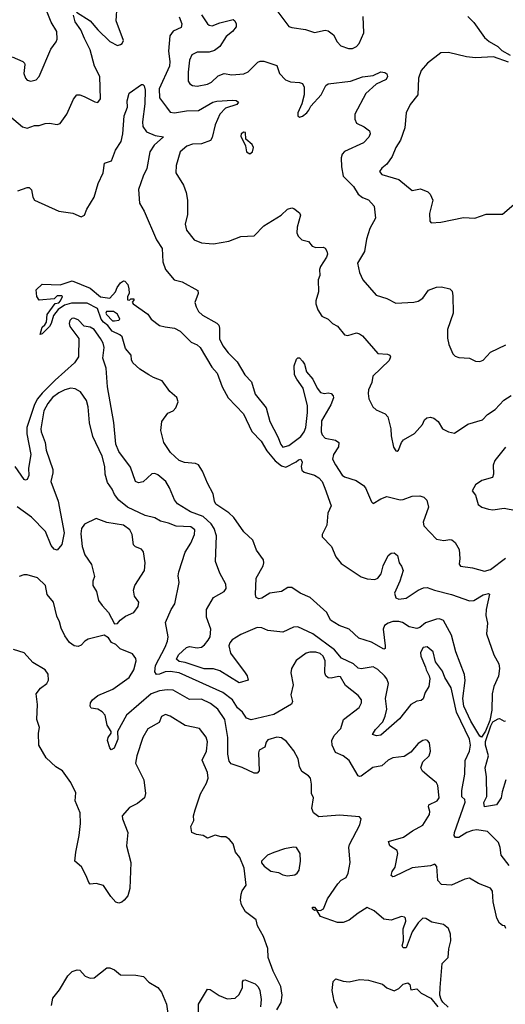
# Model space of a CAD drawing. Extents: x 2133489 to 2292442, y 756223 to 916462.
# Tile 149 of 256: x 2184866 to 2188093, y 819334 to 825873. Entities that reach past the tile are written whole.
import ezdxf

# ---------------------------------------------------------------- set-up
doc = ezdxf.new("R2010")
doc.units = 0

msp = doc.modelspace()

# ---------------------------------------------------------------- linework, layer by layer
at = {"layer": '0CON20XD'}
for points in [[(2184815, 825625.8), (2184886.7, 825595), (2184898.8, 825585), (2184900, 825575), (2184893.1, 825515), (2184904.4, 825484.4), (2184915, 825472.5), (2184940, 825465), (2184975, 825474.2), (2184995, 825496.7), (2185073.2, 825676.8), (2185109.2, 825725), (2185115.7, 825744.3), (2185112.9, 825795), (2185075, 825856.7), (2185009.4, 826025)], [(2185243, 825923), (2185334.5, 825865), (2185385.5, 825805), (2185465, 825727.8), (2185515, 825702.5), (2185535, 825708), (2185546, 825715), (2185555.6, 825735), (2185507.3, 825865), (2185512.8, 825967.2)], [(2186562.4, 825952.4), (2186655, 825828.8), (2186675, 825820.8), (2186765, 825807.8), (2186825, 825787.5), (2186895, 825804), (2186915, 825800), (2186951.7, 825771.7), (2186976.8, 825726.8), (2187000, 825700), (2187052.1, 825682.1), (2187078.3, 825681.7), (2187105, 825696), (2187122.5, 825715), (2187152.2, 825785), (2187148.6, 825895)], [(2184755, 825270.8), (2184885, 825161.2), (2184915, 825153.8), (2184965, 825171.2), (2184995, 825171.2), (2185035, 825183.1), (2185065, 825185.6), (2185115, 825177.1), (2185135, 825184.3), (2185178.6, 825245), (2185224.3, 825345.7), (2185245, 825373.3), (2185265, 825373.8), (2185293.9, 825363.9), (2185365, 825326.7), (2185386.2, 825323.8), (2185403, 825347), (2185398.2, 825495), (2185362.7, 825565), (2185335, 825672), (2185297.4, 825747.4), (2185273.3, 825805), (2185235, 825859.5), (2185223.1, 825903.1)], [(2185925, 825891.2), (2185942.5, 825845), (2185938.3, 825821.7), (2185885, 825797.1), (2185863.3, 825765), (2185855.5, 825664.5), (2185864.5, 825595), (2185861.1, 825565), (2185791.8, 825415), (2185795.2, 825355.2), (2185841.1, 825291.1), (2185865, 825258), (2185895, 825254.4), (2185975, 825268.2), (2186055, 825269.2), (2186150, 825325), (2186175, 825332), (2186279.4, 825339.4), (2186305, 825336.7), (2186320, 825325), (2186309.2, 825310.8), (2186234.7, 825285.3), (2186195.4, 825245), (2186165.3, 825175), (2186145, 825090), (2186135, 825070.8), (2186075, 825048.5), (2186015, 825047.5), (2185976.4, 825033.6), (2185932.5, 824995), (2185905.8, 824905), (2185904, 824855), (2185954.2, 824775), (2185972.5, 824725), (2185980.8, 824675), (2185980.5, 824579.5), (2185965.8, 824515), (2185974, 824475), (2186025, 824411.2), (2186075, 824392), (2186125.8, 824385.8), (2186155, 824384.2), (2186255, 824401.9), (2186335, 824434.2), (2186425, 824438), (2186488, 824505), (2186604.7, 824575.3), (2186645, 824615.7), (2186675, 824622.9), (2186688.3, 824618.3), (2186725, 824589.4), (2186733.1, 824575), (2186710, 824495), (2186708.3, 824458.3), (2186716.7, 824435), (2186741.7, 824411.7), (2186785, 824400), (2186809.3, 824369.3), (2186835, 824361.2), (2186882.3, 824362.3), (2186896.7, 824355), (2186907.5, 824335), (2186910.8, 824315), (2186905.8, 824295), (2186864.2, 824235), (2186858.6, 824215), (2186860, 824175), (2186850, 824145), (2186852.5, 824065), (2186834.3, 824005), (2186834.3, 823985), (2186846.6, 823946.6), (2186874.5, 823904.5), (2186915, 823884), (2186945, 823856), (2186977.4, 823837.4), (2187025, 823781.2), (2187046.1, 823776.1), (2187105, 823792.5), (2187125, 823787.5), (2187143.7, 823773.7), (2187245, 823655.6), (2187311.3, 823651.3), (2187325.6, 823645.6), (2187330.8, 823635), (2187320.9, 823609.1), (2187213.3, 823505), (2187207.2, 823462.8), (2187183.3, 823415), (2187180.7, 823390.7), (2187186.9, 823355), (2187212.2, 823302.2), (2187235, 823282.9), (2187295, 823255.7), (2187313.1, 823235), (2187332.9, 823155), (2187335, 823110), (2187350, 823035), (2187365, 823010), (2187375, 823007.5), (2187382.5, 823015), (2187403.9, 823066.1), (2187417, 823083), (2187490, 823125), (2187543.8, 823185), (2187556, 823215), (2187571.3, 823228.7), (2187595, 823232.9), (2187617.4, 823227.4), (2187647.1, 823205), (2187675.8, 823155), (2187715, 823135.6), (2187755, 823126), (2187843.2, 823186.8), (2187942.5, 823215), (2187975, 823250), (2188026.3, 823283.7), (2188084.2, 823345.8), (2188132.6, 823377.4)], [(2186073.1, 825905), (2186113.8, 825845), (2186125, 825836.2), (2186145, 825833.2), (2186195, 825853.3), (2186275, 825872.5), (2186285, 825873.8), (2186295.7, 825865.7), (2186304, 825845), (2186304, 825825), (2186281.2, 825795), (2186238.3, 825761.7), (2186195.4, 825694.6), (2186161.4, 825668.6), (2186125, 825656.5), (2186045, 825657.7), (2186009.3, 825640.7), (2185995.4, 825605), (2185984.6, 825525), (2185984.5, 825465), (2185996.1, 825446.1), (2186015.3, 825435.3), (2186045, 825430.8), (2186114.7, 825445.3), (2186140.8, 825459.2), (2186185, 825500.6), (2186224.5, 825515.5), (2186275, 825506.9), (2186356.3, 825513.7), (2186385, 825525.8), (2186448.9, 825591.1), (2186465, 825598.1), (2186487.3, 825597.3), (2186575, 825569.2), (2186591.9, 825515), (2186632.7, 825472.7), (2186665, 825460.5), (2186725.7, 825455.7), (2186745, 825448.8), (2186756.9, 825425), (2186755.6, 825375), (2186740, 825315), (2186714, 825255), (2186713.3, 825235), (2186725, 825226.7), (2186745, 825232), (2186775, 825254.3), (2186788, 825272), (2186801.8, 825298.2), (2186869.4, 825375), (2186900.6, 825435), (2186915, 825447.1), (2187065, 825465.5), (2187145, 825492.7), (2187215, 825501.9), (2187265, 825525.8), (2187292, 825522), (2187305, 825512.5), (2187310, 825495), (2187301.2, 825475), (2187234.6, 825445.4), (2187167.2, 825382.8), (2187094.2, 825245), (2187092.3, 825212.3), (2187103.3, 825185), (2187155, 825162), (2187190, 825135), (2187194, 825115), (2187187, 825093), (2187150, 825055), (2187025, 824997.5), (2187009.5, 824980.5), (2187002.2, 824955), (2187004.4, 824895), (2187015.6, 824835), (2187084.5, 824765), (2187115, 824714.2), (2187145, 824692.9), (2187185, 824677.5), (2187221.2, 824635), (2187230, 824555), (2187192.6, 824487.4), (2187171.5, 824415), (2187156.8, 824333.2), (2187110, 824255), (2187123.8, 824195), (2187145.9, 824145.9), (2187235, 824042.5), (2187305, 824020.8), (2187365, 823990), (2187485, 823997.1), (2187515, 824004.4), (2187546.1, 824023.9), (2187583.6, 824076.4), (2187635, 824097.5), (2187669.5, 824099.5), (2187725, 824086.7), (2187739.1, 824069.1), (2187745, 824040), (2187746.7, 823925), (2187708.8, 823815), (2187708.3, 823758.3), (2187718.8, 823715), (2187743.9, 823653.9), (2187759.3, 823639.3), (2187785, 823630), (2187855, 823624.2), (2187895.4, 823605.4), (2187925, 823602.7), (2187945, 823611.1), (2187995, 823665.8), (2188097.3, 823712.7)], [(2187844.2, 825894.2), (2187884, 825855), (2187955.8, 825755), (2187985, 825727.5), (2188042.5, 825695), (2188069.3, 825669.3), (2188125, 825636.7)], [(2188115, 825590), (2188015, 825626.7), (2187895, 825620), (2187835, 825627.3), (2187715, 825656.1), (2187665, 825652.7), (2187576.1, 825583.9), (2187534.4, 825535), (2187517.3, 825485), (2187511.4, 825375), (2187460.6, 825309.4), (2187434.3, 825255), (2187424.5, 825155.5), (2187396, 825074), (2187366.5, 825025), (2187341.5, 824965), (2187305, 824912.5), (2187272.3, 824887.7), (2187256.7, 824865), (2187272.5, 824845), (2187385, 824811.9), (2187475, 824738.6), (2187529.7, 824749.7), (2187579.3, 824729.3), (2187593.6, 824713.6), (2187611.2, 824675), (2187590, 824585), (2187592.5, 824535), (2187600, 824525), (2187665, 824528.8), (2187815, 824560), (2187890, 824555), (2187965, 824582.2), (2188075, 824582.5), (2188150.8, 824645)], [(2184852.6, 824737.4), (2184915, 824758.6), (2184927.9, 824757.9), (2184945, 824743.3), (2184952.2, 824695), (2184964, 824674), (2185125, 824601.9), (2185219.1, 824589.1), (2185275, 824563.3), (2185296.7, 824575), (2185312, 824615), (2185361.9, 824695), (2185386.5, 824785), (2185420.6, 824855), (2185429.5, 824920.5), (2185475, 824936.2), (2185503.3, 825006.7), (2185540, 825065), (2185551.5, 825115), (2185560, 825235), (2185582.3, 825292.3), (2185580, 825335), (2185593.8, 825385), (2185675, 825443.8), (2185685, 825443.3), (2185694.1, 825434.1), (2185698.9, 825405), (2185698.2, 825315), (2185681.6, 825195), (2185685, 825163.8), (2185708, 825128), (2185766, 825104), (2185821.2, 825095), (2185760.2, 825039.7), (2185730.4, 824995), (2185711.5, 824885), (2185686.2, 824835), (2185654.7, 824745), (2185661.2, 824655), (2185692.5, 824602.5), (2185775, 824412), (2185813.7, 824353.7), (2185816.7, 824265), (2185835, 824213.8), (2185893.3, 824145), (2185945, 824131.4), (2186048.8, 824075), (2186052.5, 824055), (2186028.9, 823995), (2186037.8, 823965), (2186055, 823935.8), (2186081.5, 823911.5), (2186177, 823857), (2186188.6, 823845), (2186194.4, 823825), (2186192.8, 823752.8), (2186215, 823706), (2186251.1, 823661.1), (2186310.5, 823600.5), (2186362.9, 823515), (2186407.4, 823467.4), (2186430, 823385), (2186504.4, 823295), (2186529.1, 823205), (2186581.7, 823101.7), (2186600.9, 823050.8), (2186615, 823034.4), (2186655, 823044.2), (2186734.4, 823105.6), (2186756.5, 823135), (2186767.3, 823165), (2186779.3, 823265), (2186777.6, 823307.6), (2186748.8, 823425), (2186706.9, 823485), (2186693.3, 823515), (2186690.8, 823575), (2186705, 823617.5), (2186715, 823627.5), (2186725, 823626.7), (2186745, 823605.8), (2186758.2, 823585), (2186771.5, 823535), (2186813.1, 823485), (2186841.9, 823425), (2186865, 823397.1), (2186891.1, 823391.1), (2186915, 823394.5), (2186935, 823389.4), (2186949.2, 823375), (2186952.3, 823362.3), (2186934.4, 823315), (2186871.9, 823208.1), (2186869.1, 823135), (2186876.1, 823116.1), (2186895, 823094.3), (2186965, 823080), (2186985.8, 823065), (2186984.4, 823035.6), (2186952.2, 822985), (2186945.5, 822955), (2186963.8, 822916.2), (2187009.1, 822849.1), (2187025, 822837.1), (2187102.4, 822812.4), (2187150, 822780), (2187163.8, 822763.8), (2187205, 822670), (2187215, 822660), (2187265, 822692), (2187305, 822705.6), (2187395, 822684.5), (2187415, 822686.5), (2187475, 822709.6), (2187525, 822710.5), (2187552.7, 822702.7), (2187571.5, 822681.5), (2187582.9, 822635), (2187548, 822535), (2187551.2, 822511.2), (2187635, 822424), (2187685, 822414), (2187725, 822421.2), (2187737.7, 822417.7), (2187760.5, 822400.5), (2187786.7, 822355), (2187790.8, 822295), (2187786.4, 822256.4), (2187795, 822243.3), (2187875, 822232.7), (2187955, 822209.6), (2187995, 822221.8), (2188095, 822297.1)], [(2186395, 824983.3), (2186413.6, 824996.4), (2186420, 825025), (2186410, 825045), (2186369.3, 825079.3), (2186366.7, 825125), (2186355, 825126.7), (2186336.7, 825115), (2186335, 825100), (2186367.5, 825035), (2186373.3, 824995), (2186395, 824983.3)], [(2187935, 821108.8), (2187925, 821115.5), (2187864.9, 821214.9), (2187818.6, 821315), (2187811.2, 821365), (2187825.7, 821485), (2187822.2, 821525), (2187764.8, 821675), (2187736.6, 821785), (2187682.1, 821882.1), (2187655, 821894.7), (2187635, 821892), (2187563.4, 821866.6), (2187525, 821836.7), (2187505, 821829.3), (2187455, 821841.9), (2187409.4, 821869.4), (2187385, 821877.1), (2187345, 821877), (2187314.1, 821865.9), (2187291.2, 821848.8), (2187281.6, 821825), (2187295.5, 821714.5), (2187293.9, 821696.1), (2187287, 821693), (2187205, 821739.6), (2187120.8, 821765), (2187054.7, 821824.7), (2186989.5, 821849.5), (2186932, 821885), (2186906.7, 821935), (2186795.6, 822035.6), (2186729.2, 822065), (2186675, 822101.2), (2186648, 822102), (2186605, 822075.8), (2186527.5, 822065), (2186475, 822031.4), (2186455, 822026.2), (2186437.5, 822035), (2186432, 822055), (2186437.1, 822165), (2186483.1, 822245), (2186488.9, 822265), (2186485.5, 822285), (2186440.5, 822350.5), (2186415, 822415.8), (2186355, 822470.8), (2186288, 822568), (2186255, 822598.9), (2186170, 822655), (2186160, 822675), (2186150.8, 822725), (2186113.3, 822795), (2186081.5, 822875), (2186055, 822916.9), (2186035, 822926.5), (2185961.7, 822931.7), (2185926.6, 822946.6), (2185868.3, 822998.3), (2185824.4, 823065), (2185803.8, 823145), (2185811.2, 823205), (2185850.5, 823259.5), (2185885, 823275.8), (2185904, 823295), (2185920, 823335), (2185909.2, 823365), (2185864.5, 823404.5), (2185813.7, 823473.7), (2185755, 823496), (2185723.3, 823515), (2185665, 823552.5), (2185616.7, 823595), (2185608, 823615), (2185605.8, 823645.8), (2185569.3, 823689.3), (2185546, 823766), (2185531.2, 823781.2), (2185480, 823805), (2185452.3, 823842.3), (2185422, 823865), (2185406.7, 823885), (2185382.5, 823955), (2185315, 823989.4), (2185209.4, 823990.6), (2185162.8, 823977.2), (2185121.8, 823948.2), (2185091.1, 823908.9), (2185076, 823855), (2185063.3, 823835), (2185015, 823787.5), (2185001.7, 823781.7), (2185015, 823830), (2185033.9, 823846.1), (2185043.8, 823865), (2185047.5, 823915), (2185101.7, 823988.3), (2185125, 823992.5), (2185137.5, 824005), (2185150, 824035), (2185145, 824040), (2185115, 824040), (2185095, 824020), (2184995, 824010), (2184980, 824035), (2184975, 824080), (2185015, 824117.5), (2185135, 824112), (2185215, 824138.8), (2185335, 824090), (2185403.2, 824033.2), (2185465, 824023.8), (2185502, 824065), (2185514.5, 824095.5), (2185535.6, 824124.4), (2185555, 824138.8), (2185565, 824136.2), (2185583.8, 824115), (2185591.2, 824085), (2185593, 824057), (2185581.7, 824031.7), (2185581.7, 824011.7), (2185595, 824010), (2185605, 824020), (2185625, 824020), (2185625, 824010), (2185612.5, 823997.5), (2185620, 823985), (2185716.6, 823916.6), (2185740.6, 823885), (2185795, 823842), (2185832.9, 823832.9), (2185895, 823823.5), (2185932, 823805), (2186005, 823730.6), (2186045, 823713.8), (2186064.7, 823695), (2186142.3, 823565), (2186178.2, 823525), (2186211.8, 823435), (2186251.8, 823361.8), (2186352.9, 823255), (2186409.1, 823139.2), (2186471.2, 823075), (2186509.3, 823009.3), (2186564.1, 822944.1), (2186605, 822910.3), (2186635, 822901.8), (2186703.8, 822936.2), (2186719.3, 822950.7), (2186735, 822953.3), (2186742.5, 822935), (2186735.7, 822905), (2186741.7, 822881.7), (2186757.2, 822867.2), (2186825, 822847.5), (2186855, 822829.4), (2186875, 822806), (2186892.8, 822762.8), (2186936.9, 822645), (2186913.8, 822595), (2186907.2, 822515), (2186876.5, 822455), (2186875, 822437.5), (2186937.8, 822375), (2186967.3, 822305), (2187001.8, 822261.8), (2187135, 822173.3), (2187175, 822160), (2187225, 822155.7), (2187245, 822164.2), (2187267.6, 822192.4), (2187281.1, 822245), (2187314.5, 822315), (2187335, 822329.5), (2187355, 822332), (2187377.5, 822315), (2187387.5, 822265), (2187403.8, 822243.8), (2187414, 822215), (2187391.9, 822145), (2187356.2, 822065), (2187365, 822034.4), (2187385, 822023.8), (2187435, 822031.2), (2187515, 822084.4), (2187549.5, 822100.5), (2187575, 822101.5), (2187623.4, 822083.4), (2187736.6, 822056.6), (2187855, 822012.5), (2187885, 822016.7), (2187945, 822052.5), (2187982.5, 822062.5), (2187987.3, 822057.3), (2187965.6, 821955.6), (2187964.2, 821915), (2187974.3, 821864.3), (2187967.5, 821795), (2188017, 821655), (2188050.4, 821595), (2188053.9, 821565), (2188047.4, 821512.6), (2188018, 821445), (2188005.4, 821395), (2188003, 821287), (2187991.1, 821218.9), (2187961.2, 821148.8), (2187935, 821108.8)], [(2188119.3, 820255), (2188065.5, 820325), (2188060, 820375), (2188048, 820408), (2187975, 820482.2), (2187905, 820492.9), (2187875, 820488.9), (2187838, 820475), (2187785, 820441.5), (2187761.8, 820441.8), (2187754.1, 820454.1), (2187755.7, 820475), (2187825.7, 820675.7), (2187823.3, 820695), (2187805, 820712.5), (2187803.7, 820753.7), (2187825, 820863.3), (2187827.4, 820952.6), (2187855, 821015.8), (2187861.4, 821055), (2187854.2, 821095), (2187769.6, 821275), (2187733.1, 821435), (2187691.9, 821505), (2187675, 821546.2), (2187628.8, 821608.8), (2187613.8, 821675), (2187575, 821708.8), (2187547, 821703), (2187529.5, 821670.5), (2187532, 821645), (2187563.9, 821573.9), (2187566.2, 821555), (2187588, 821515), (2187591.2, 821495), (2187584, 821445), (2187560.6, 821405), (2187546.4, 821363.6), (2187535, 821351.4), (2187505, 821346.9), (2187465, 821324.4), (2187391.1, 821228.9), (2187265, 821122.3), (2187237.6, 821117.6), (2187210, 821125), (2187231.1, 821158.9), (2187279.4, 821210.6), (2187295, 821248), (2187305.3, 821294.7), (2187298, 821365), (2187316, 821464), (2187306.2, 821495), (2187289.6, 821515), (2187245, 821556.7), (2187215, 821574.4), (2187135, 821561.2), (2187115, 821566.1), (2187084.7, 821594.7), (2187003.8, 821633.8), (2186958.7, 821688.7), (2186815, 821793.5), (2186715, 821840.8), (2186685, 821839.2), (2186615, 821804.5), (2186515, 821816.2), (2186475, 821833.1), (2186445, 821835.4), (2186335, 821789.8), (2186277.3, 821755), (2186261.6, 821735), (2186256.9, 821715), (2186267.5, 821665), (2186365.3, 821535.3), (2186377.8, 821515), (2186383.6, 821486.4), (2186325, 821470), (2186195, 821549.5), (2186155, 821561.1), (2186092.6, 821562.6), (2185965, 821604.7), (2185925, 821610), (2185907.7, 821625), (2185920.8, 821655), (2185975, 821704.6), (2185995, 821710.4), (2186045, 821701.1), (2186074.2, 821705.8), (2186095, 821720.9), (2186118.7, 821751.3), (2186131.4, 821775), (2186137.2, 821825), (2186107.9, 821905), (2186107.1, 821955), (2186154.7, 822035.3), (2186224.2, 822075), (2186238.9, 822095), (2186236.9, 822125), (2186195, 822196.7), (2186167.5, 822275), (2186173.5, 822445), (2186157.5, 822495), (2186138.2, 822525), (2186085, 822574.4), (2186001.9, 822605), (2185915, 822657.8), (2185893.8, 822685), (2185861.1, 822765), (2185836.7, 822805), (2185785, 822850.6), (2185765, 822858.1), (2185745, 822856.9), (2185685.4, 822804.6), (2185655, 822797.1), (2185635, 822805.6), (2185602.3, 822902.3), (2185525.5, 823005), (2185505.5, 823055), (2185492.4, 823197.6), (2185448.5, 823435), (2185439.8, 823559.8), (2185419.2, 823625), (2185427.5, 823695), (2185420.5, 823725), (2185403.8, 823756.2), (2185361.8, 823815), (2185335, 823832), (2185295, 823838.2), (2185255, 823880), (2185225, 823890.4), (2185212.4, 823887.6), (2185199.1, 823875), (2185193.9, 823855), (2185199.5, 823835), (2185258, 823755), (2185256, 823635), (2185230.8, 823595), (2185101.2, 823478.8), (2185015, 823392.1), (2184984.8, 823355), (2184963.5, 823316.5), (2184912.4, 823165), (2184913.4, 823123.4), (2184939.3, 822985), (2184925.4, 822895), (2184925.8, 822845), (2184915, 822818.9), (2184905, 822814.5), (2184895, 822819.5), (2184836.1, 822906.1)], [(2185495, 823872.5), (2185525, 823877.5), (2185532.5, 823885), (2185515, 823916.7), (2185490, 823935), (2185442.5, 823935), (2185437.5, 823925), (2185442.5, 823915), (2185483.6, 823873.6), (2185495, 823872.5)], [(2187588, 820845), (2187542.4, 820882.4), (2187531.2, 820905), (2187545.8, 820944.2), (2187586.2, 820985), (2187595.9, 821014.1), (2187589.5, 821069.5), (2187576.4, 821086.4), (2187565, 821090), (2187545, 821086.2), (2187515, 821066.7), (2187465, 821007.5), (2187420.7, 820979.3), (2187345, 820970), (2187315, 820954.2), (2187272.5, 820917.5), (2187213.1, 820906.9), (2187135, 820848.6), (2187125, 820845.8), (2187115, 820852), (2187055, 820953.9), (2187015, 820984), (2186965.3, 821005.3), (2186943.5, 821055), (2186939.3, 821085), (2186955, 821118.1), (2187000.8, 821165), (2187016.9, 821225), (2187121.1, 821305), (2187138.5, 821335), (2187138.5, 821355), (2187114.4, 821385), (2187030.3, 821450.3), (2186997.8, 821507.8), (2186985, 821512), (2186935, 821500.8), (2186917, 821503), (2186901.5, 821515), (2186893.2, 821535), (2186896.5, 821615), (2186883.1, 821645), (2186862.8, 821662.8), (2186835, 821672.2), (2186795, 821672.4), (2186770, 821665), (2186702.7, 821617.3), (2186672.5, 821565), (2186668.1, 821535), (2186682.9, 821455), (2186668.8, 821388.8), (2186678, 821345), (2186672.3, 821327.7), (2186555, 821258.1), (2186405, 821222.4), (2186373.7, 821233.7), (2186346, 821275), (2186312.8, 821302.8), (2186280, 821355), (2186216.4, 821405), (2185924.9, 821534.9), (2185865, 821545.2), (2185832.4, 821542.4), (2185795, 821525.9), (2185774.3, 821525), (2185762.9, 821542.9), (2185768.3, 821585), (2185832.7, 821705), (2185847.7, 821745), (2185851.8, 821775), (2185835, 821870), (2185873.3, 821955), (2185897.3, 821992.7), (2185925.7, 822135), (2185919.3, 822179.3), (2185922.5, 822205), (2185965, 822336.2), (2186002.8, 822397.2), (2186026.9, 822455), (2186028.9, 822485), (2186003.8, 822505), (2185905, 822510), (2185855, 822529.6), (2185801.7, 822541.7), (2185765, 822565.8), (2185699.3, 822579.3), (2185583.1, 822635), (2185525, 822681.9), (2185495, 822719.2), (2185481.1, 822755), (2185450.4, 822800.4), (2185434, 822854), (2185430.8, 822905), (2185414.2, 822975), (2185352.4, 823105), (2185330.3, 823195), (2185321.7, 823301.7), (2185310.4, 823345), (2185271, 823401), (2185235, 823422), (2185205, 823425.3), (2185165, 823415.3), (2185125, 823395.8), (2185085, 823364.2), (2185051.9, 823325), (2185025.8, 823275), (2185006.7, 823155), (2185007.8, 823135), (2185035.2, 823065), (2185041.9, 823015), (2185085.4, 822885), (2185086.9, 822863.1), (2185072.9, 822805), (2185122.3, 822675), (2185161.1, 822465), (2185145, 822387.5), (2185115, 822350), (2185095, 822356.7), (2185075, 822380), (2185037.5, 822475), (2184945, 822569.2), (2184848.3, 822638.3)], [(2188095.6, 823035), (2188024.4, 822945), (2188013.3, 822915), (2188015.6, 822855), (2188007.3, 822832.7), (2187937.3, 822812.7), (2187896, 822785), (2187873.6, 822743.6), (2187896.2, 822715), (2187913.6, 822653.6), (2187936.7, 822635), (2187982.1, 822622.1), (2188011.2, 822618.8), (2188085, 822629.2), (2188164.5, 822614.5)], [(2185495, 821860), (2185515, 821862.5), (2185534.1, 821885.9), (2185569.3, 821910.7), (2185624, 821936), (2185653.9, 821975), (2185656.8, 822005), (2185629.4, 822045), (2185621.5, 822085), (2185631.5, 822115), (2185695.6, 822215), (2185700.8, 822265), (2185688.7, 822338.7), (2185675, 822355.7), (2185635, 822372.5), (2185621.4, 822385), (2185613.4, 822455), (2185598.2, 822485), (2185555, 822516.7), (2185445, 822533.6), (2185375, 822560), (2185297.4, 822522.6), (2185276, 822494), (2185271.2, 822458.8), (2185281.7, 822375), (2185299.3, 822319.3), (2185343.6, 822255), (2185363.1, 822175), (2185352.5, 822145), (2185352.9, 822115), (2185375.8, 822075), (2185390, 822015), (2185413.2, 821983.2), (2185456.2, 821935), (2185495, 821860)], [(2186990.6, 820589.4), (2186855, 820578.9), (2186818.6, 820605), (2186807.1, 820635), (2186818, 820705), (2186804.2, 820735), (2186805.8, 820795), (2186798, 820835), (2186785, 820851.2), (2186740.6, 820880.6), (2186725, 820912.5), (2186716, 820965), (2186687.6, 821017.6), (2186639.2, 821079.2), (2186605, 821103.5), (2186575, 821108.2), (2186515, 821090), (2186502.9, 821075), (2186495, 821040.8), (2186457.8, 821022.2), (2186453.8, 821005), (2186458.1, 820885), (2186445, 820868), (2186425, 820870), (2186345, 820907.2), (2186270.4, 820930.4), (2186258.6, 820948.6), (2186248.5, 820995), (2186249.4, 821105), (2186229.1, 821225), (2186183.6, 821293.6), (2186135, 821332.7), (2186075, 821361.3), (2185995, 821358.2), (2185885, 821419.1), (2185845, 821422.1), (2185795.5, 821415.5), (2185738.6, 821395), (2185575, 821253.1), (2185516.7, 821145), (2185517.8, 821095), (2185494, 821035), (2185474.5, 821024.5), (2185465, 821036.7), (2185450, 821085), (2185453.1, 821105), (2185474.3, 821135), (2185473.3, 821145), (2185446.7, 821186.7), (2185434.5, 821254.5), (2185415, 821275.8), (2185385, 821294), (2185341.2, 821301.2), (2185333.9, 821313.9), (2185336.2, 821335), (2185348.8, 821355), (2185386.2, 821385), (2185485, 821426.7), (2185594.4, 821505), (2185623.8, 821556.2), (2185640.5, 821615), (2185638.6, 821631.4), (2185615, 821660.5), (2185533.3, 821695), (2185504.1, 821724.1), (2185475, 821736.7), (2185455, 821767.5), (2185426.2, 821786.2), (2185321.3, 821758.7), (2185298.8, 821745), (2185275, 821718.8), (2185255, 821710), (2185227.5, 821715), (2185197, 821737), (2185165, 821782), (2185141.5, 821831.5), (2185130, 821875), (2185112.3, 821912.3), (2185090.9, 822005), (2185047.8, 822055), (2185037.1, 822115), (2184985, 822165.6), (2184915, 822186.9), (2184893.4, 822186.6), (2184863.3, 822175)], [(2186575, 819296.7), (2186604.1, 819345.9), (2186611.2, 819395), (2186601.2, 819451.2), (2186550.8, 819555), (2186517.5, 819645), (2186515.8, 819705), (2186485.8, 819785), (2186445.8, 819855), (2186438, 819895), (2186367.6, 819947.6), (2186340.9, 819995), (2186333.1, 820025), (2186336.7, 820065), (2186343.6, 820086.4), (2186370, 820125), (2186358.3, 820238.3), (2186328.3, 820308.3), (2186301.2, 820345), (2186285, 820400), (2186259.5, 820429.5), (2186236.1, 820446.1), (2186205, 820446.7), (2186165, 820456.7), (2186115, 820436.7), (2186085, 820456), (2186040.5, 820460.5), (2186010, 820475), (2186004, 820515), (2186023.3, 820555), (2186022, 820585), (2186031.4, 820625), (2186068, 820732), (2186108.1, 820801.9), (2186118.5, 820835), (2186113.8, 820873.8), (2186077.8, 820955), (2186106.7, 821015), (2186115, 821077.5), (2186105, 821107.1), (2186060, 821165), (2185965, 821184.5), (2185865, 821246.9), (2185835, 821257.5), (2185808.8, 821245), (2185793.8, 821205), (2185717.6, 821162.4), (2185683.8, 821106.2), (2185643.4, 820985), (2185634.6, 820935), (2185690.6, 820825), (2185702.9, 820735), (2185695.8, 820704.2), (2185648.3, 820668.3), (2185595, 820640), (2185546.7, 820585), (2185548.9, 820565), (2185585.6, 820475), (2185576.1, 820386.1), (2185604, 820275), (2185597, 820103), (2185584, 820055), (2185561.2, 820025), (2185545, 820012), (2185525, 820006.2), (2185505, 820013.3), (2185470.8, 820050.8), (2185423, 820123), (2185375, 820136.2), (2185335, 820132.5), (2185325, 820142.5), (2185307.9, 820187.9), (2185275.8, 820245.8), (2185232.5, 820285), (2185238, 820345), (2185262.2, 820455), (2185270, 820535), (2185266.9, 820605), (2185234.1, 820685.9), (2185238.3, 820738.3), (2185205.9, 820805.9), (2185150, 820885), (2185105, 820910), (2185040.9, 820970.9), (2184992.5, 821055), (2184990.8, 821135), (2184997, 821173), (2184980.5, 821225), (2184983.5, 821325), (2184974.3, 821395), (2185005, 821434.4), (2185046.9, 821465), (2185057, 821487), (2185055.5, 821525.5), (2185036.2, 821556.2), (2184954, 821605), (2184895, 821668), (2184825, 821690.8)], [(2188095.9, 820824.1), (2188071.4, 820745), (2188065.7, 820705), (2188035, 820659.2), (2187955.6, 820645.6), (2187951.3, 820675), (2187970.4, 820715), (2187969.2, 820845), (2187960.4, 820905), (2187982.1, 820985), (2187962.1, 821055), (2187961.8, 821078.2), (2187996.7, 821183.3), (2188010.9, 821209.1), (2188045, 821230.6), (2188055, 821231.4), (2188085, 821214.3), (2188095, 821216.9)], [(2188096.7, 819836.7), (2188090, 819855), (2188075, 819857.5), (2188055, 819872.5), (2188037.5, 819905), (2188013.5, 820015), (2188008.1, 820085), (2187995, 820106.2), (2187915, 820135.6), (2187855, 820170.8), (2187825, 820165.7), (2187735, 820125.7), (2187669.7, 820129.7), (2187644.4, 820155), (2187638, 820248), (2187625, 820263.8), (2187595, 820254.3), (2187475, 820240), (2187355, 820183.3), (2187345, 820180), (2187335, 820190), (2187341.2, 820215), (2187360.8, 820245), (2187380, 820335), (2187374.3, 820355), (2187326.4, 820386.4), (2187316, 820415), (2187416.6, 820443.4), (2187476, 820485), (2187545, 820522.5), (2187590, 820595), (2187591.1, 820615), (2187581.9, 820645), (2187585, 820658.8), (2187640, 820685), (2187654.5, 820705), (2187645, 820786.2), (2187635, 820805.8), (2187588, 820845)], [(2187713.3, 819315), (2187677.3, 819347.3), (2187665.9, 819365.9), (2187658.8, 819395), (2187659.2, 819445), (2187673.8, 819605), (2187713.8, 819645), (2187718.3, 819701.7), (2187731.9, 819755), (2187728.6, 819798.6), (2187715, 819837.5), (2187682.9, 819862.9), (2187605, 819880), (2187565, 819904.5), (2187545, 819905.5), (2187514.2, 819875.8), (2187473.8, 819815), (2187435, 819710), (2187415, 819710), (2187408.3, 819721.7), (2187416.7, 819755), (2187413.8, 819835), (2187431.9, 819885), (2187430, 819905), (2187423.1, 819913.1), (2187403.4, 819916.6), (2187335, 819893.1), (2187285, 819900), (2187221.4, 819955), (2187175, 819976.2), (2187115, 819940), (2187055, 819891.8), (2187015, 819877.7), (2186978.1, 819878.1), (2186865, 819917.5), (2186840, 819960), (2186825, 819957.5), (2186813.3, 819965), (2186810, 819975), (2186815, 819980), (2186825, 819980), (2186840, 819960), (2186848.3, 819958.3), (2186865, 819957.5), (2186885, 819967.5), (2186910.6, 820035), (2186980.8, 820135), (2187002.6, 820157.4), (2187035, 820176.2), (2187048.6, 820205), (2187062.5, 820275), (2187053.3, 820375), (2187056.7, 820395), (2187126.7, 820525), (2187136, 820566), (2187125, 820578), (2186990.6, 820589.4)], [(2186645, 820186.9), (2186695, 820192.7), (2186710.6, 820205), (2186722.2, 820225), (2186733.1, 820285), (2186730.8, 820335), (2186705, 820376.2), (2186685, 820378), (2186625, 820365.8), (2186555, 820342.5), (2186513.3, 820325), (2186472.5, 820285), (2186473, 820273), (2186490.5, 820250.5), (2186535, 820218), (2186585, 820209.2), (2186615, 820192.9), (2186645, 820186.9)], [(2185076.2, 819325), (2185086, 819375), (2185130.5, 819429.5), (2185186.1, 819523.9), (2185215, 819552.5), (2185247, 819563), (2185265, 819560), (2185301.2, 819521.2), (2185335, 819506.7), (2185360.7, 819509.3), (2185445, 819576.7), (2185465, 819576.7), (2185495, 819562.5), (2185535, 819530), (2185637, 819527), (2185688.3, 819518.3), (2185725, 819481.2), (2185785, 819446), (2185809.2, 819415), (2185841.4, 819335), (2185855, 819241.2)], [(2186053.3, 819225), (2186053.8, 819335), (2186115, 819433.3), (2186131.7, 819431.7), (2186192.6, 819392.6), (2186245, 819370), (2186297.5, 819375), (2186325, 819398.8), (2186345.6, 819444.4), (2186346.4, 819483.6), (2186352.5, 819495), (2186365, 819496.7), (2186430.7, 819470.7), (2186450.7, 819450.7), (2186461.2, 819425), (2186470, 819365), (2186466.1, 819316.1)], [(2186978.6, 819305), (2186955.7, 819355), (2186943.3, 819425), (2186948.6, 819485), (2186967.3, 819502.7), (2187015, 819487.1), (2187055, 819482.1), (2187125, 819499.5), (2187185, 819494.4), (2187276.9, 819466.9), (2187305, 819442.5), (2187354.3, 819424.3), (2187385, 819437.8), (2187415, 819467.9), (2187445, 819476.4), (2187458.1, 819465), (2187465, 819430), (2187505, 819436.7), (2187535, 819407.5), (2187597.5, 819375), (2187645, 819317.5)]]:
    msp.add_lwpolyline(points, dxfattribs=at)

doc.saveas('drawing.dxf')
